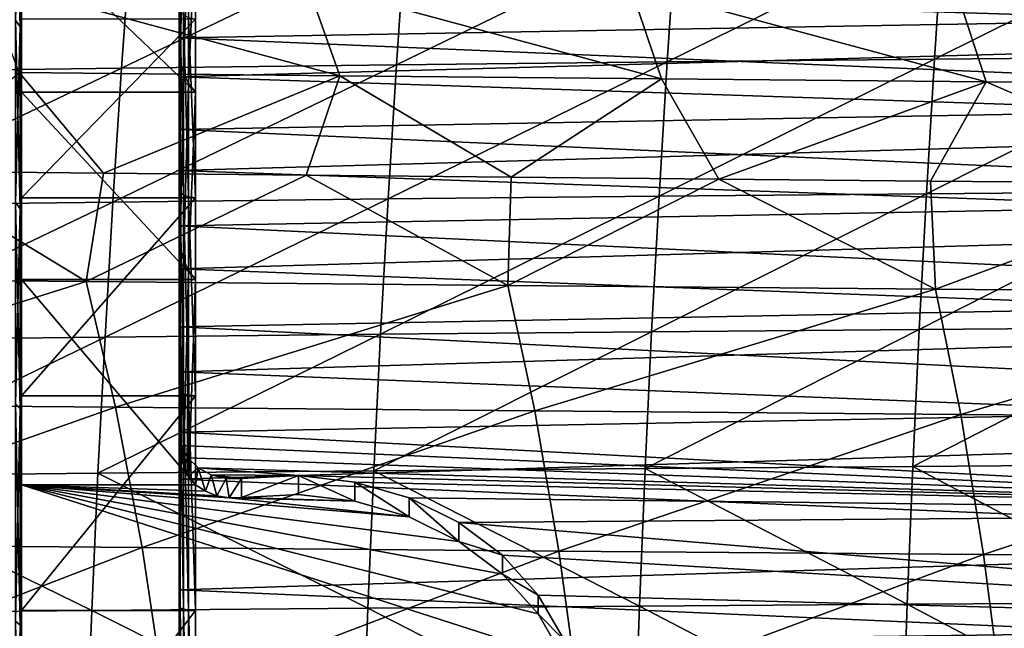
# Model space of a CAD drawing. Header units: metres. Extents: x -23 to 245, y -35 to 23.
# Tile 89 of 166: x 60.48 to 69.55, y 8.85 to 14.46. Entities that reach past the tile are written whole.
import ezdxf

# ---------------------------------------------------------------- set-up
doc = ezdxf.new("R2010")
doc.units = ezdxf.units.M
doc.layers.add('solid_509092_SW0002', color=7, linetype='CONTINUOUS')

msp = doc.modelspace()

# ---------------------------------------------------------------- linework, layer by layer
at = {"layer": 'solid_509092_SW0002'}
for points in [[(60.485405, 14.396497, 82.917603), (60.442818, 14.457412, 82.860138), (60.442818, 15.943148, 84.630768)], [(60.485405, 15.875972, 84.680779), (60.485405, 14.396497, 82.917603), (60.442818, 15.943148, 84.630768)], [(60.485405, 15.875972, 108.319221), (60.442818, 15.943148, 108.369232), (60.442818, 14.457412, 110.139862)], [(60.485405, 14.396497, 110.082397), (60.485405, 15.875972, 108.319221), (60.442818, 14.457412, 110.139862)], [(60.485405, 14.396497, 110.082397), (60.5, 15.79701, 108.270462), (60.485405, 15.875972, 108.319221)], [(60.485405, 15.875972, 84.680779), (60.5, 15.797005, 84.72953), (60.485405, 14.396497, 82.917603)], [(60.485405, 14.396497, 110.082397), (60.5, 14.32262, 110.025948), (60.5, 15.79701, 108.270462)], [(60.485405, 14.396497, 82.917603), (60.5, 15.797005, 84.72953), (60.5, 14.322613, 82.974045)], [(60.5, 14.466027, 109.772034), (60.5, 15.79701, 108.270462), (60.5, 14.32262, 110.025948)], [(60.5, 15.328169, 84.379639), (60.5, 14.322613, 82.974045), (60.5, 15.797005, 84.72953)], [(61.950001, 14.176616, 82.680214), (61.950001, 15.700078, 84.43248), (61.950001, 15.087116, 83.397247)], [(61.960251, 15.598524, 84.428268), (61.950001, 15.700078, 84.43248), (61.950001, 14.176616, 82.680214)], [(61.960251, 14.074327, 82.686859), (61.960251, 15.598524, 84.428268), (61.950001, 14.176616, 82.680214)], [(61.990417, 15.49519, 84.413887), (61.960251, 15.598524, 84.428268), (61.960251, 14.074327, 82.686859)], [(61.990417, 13.967681, 82.682281), (61.990417, 15.49519, 84.413887), (61.960251, 14.074327, 82.686859)], [(61.990417, 13.967681, 82.682281), (62.038425, 15.403256, 84.397728), (61.990417, 15.49519, 84.413887)], [(61.990417, 13.967681, 82.682281), (62.038425, 13.872308, 82.674797), (62.038425, 15.403256, 84.397728)], [(62.10091, 15.327905, 84.379272), (62.038425, 15.403256, 84.397728), (62.038425, 13.872308, 82.674797)], [(71.428032, 15.35229, 275.96582), (68.910591, 14.098528, 275.939819), (71.347771, 14.120147, 276.39856)], [(71.428032, 15.35229, 275.96582), (68.991257, 15.328571, 275.503326), (68.910591, 14.098528, 275.939819)], [(60.5, 15.328169, 84.379639), (60.5, 13.793514, 82.663551), (60.5, 14.322613, 82.974045)], [(62.10091, 13.793544, 82.663536), (60.5, 13.793514, 82.663551), (60.5, 15.328169, 84.379639)], [(62.10091, 13.793544, 82.663536), (60.5, 15.328169, 84.379639), (62.10091, 15.327905, 84.379272)], [(64.037956, 15.271388, 274.563232), (61.421432, 14.015132, 274.529572), (63.95385, 14.04612, 275.007233)], [(64.037956, 15.271388, 274.563232), (61.50914, 15.237645, 274.08197), (61.421432, 14.015132, 274.529572)], [(62.10091, 13.793544, 82.663536), (62.10091, 15.327905, 84.379272), (62.038425, 13.872308, 82.674797)], [(66.529671, 15.301643, 275.036346), (63.95385, 14.04612, 275.007233), (66.4478, 14.073878, 275.476624)], [(66.529671, 15.301643, 275.036346), (64.037956, 15.271388, 274.563232), (63.95385, 14.04612, 275.007233)], [(68.991257, 15.328571, 275.503326), (66.4478, 14.073878, 275.476624), (68.910591, 14.098528, 275.939819)], [(68.991257, 15.328571, 275.503326), (66.529671, 15.301643, 275.036346), (66.4478, 14.073878, 275.476624)], [(61.50914, 15.237645, 274.08197), (58.845753, 13.980807, 274.042053), (61.421432, 14.015132, 274.529572)], [(61.50914, 15.237645, 274.08197), (58.93858, 15.200266, 273.591064), (58.845753, 13.980807, 274.042053)], [(75.949997, 14.319508, 110.573112), (75.949997, 15.118555, 109.704674), (61.950001, 14.749773, 110.118248)], [(61.950001, 14.176616, 82.680214), (61.950001, 15.087116, 83.397247), (61.950001, 14.293234, 82.538162)], [(75.949997, 14.540873, 82.795425), (61.950001, 14.293234, 82.538162), (61.950001, 15.087116, 83.397247)], [(63.431644, 13.945178, 254.723434), (60.150894, 14.828723, 255.641266), (63.126572, 14.800598, 256.226532)], [(63.431644, 13.945178, 254.723434), (60.47855, 13.974526, 254.143982), (60.150894, 14.828723, 255.641266)], [(66.396622, 13.916295, 255.316574), (63.126572, 14.800598, 256.226532), (66.107918, 14.77269, 256.822968)], [(66.396622, 13.916295, 255.316574), (63.431644, 13.945178, 254.723434), (63.126572, 14.800598, 256.226532)], [(61.950001, 12.902699, 111.651268), (61.950001, 13.934665, 110.956848), (61.950001, 14.749773, 110.118248)], [(75.949997, 14.319508, 110.573112), (61.950001, 14.749773, 110.118248), (61.950001, 13.934665, 110.956848)], [(61.950001, 14.57277, 110.04084), (61.950001, 12.902699, 111.651268), (61.950001, 14.749773, 110.118248)], [(69.387703, 13.889141, 255.925644), (66.107918, 14.77269, 256.822968), (69.108086, 14.746276, 257.432739)], [(69.387703, 13.889141, 255.925644), (66.396622, 13.916295, 255.316574), (66.107918, 14.77269, 256.822968)], [(72.395767, 13.865063, 256.547852), (69.108086, 14.746276, 257.432739), (72.119942, 14.722721, 258.053619)], [(72.395767, 13.865063, 256.547852), (69.387703, 13.889141, 255.925644), (69.108086, 14.746276, 257.432739)], [(61.960251, 12.872582, 111.574661), (61.950001, 12.902699, 111.651268), (61.950001, 14.57277, 110.04084)], [(61.960251, 14.53615, 109.965866), (61.960251, 12.872582, 111.574661), (61.950001, 14.57277, 110.04084)], [(75.949997, 14.540873, 82.795425), (75.949997, 13.705292, 81.962074), (61.950001, 14.293234, 82.538162)], [(61.990417, 12.849141, 111.498985), (61.960251, 12.872582, 111.574661), (61.960251, 14.53615, 109.965866)], [(61.990417, 14.506279, 109.890991), (61.990417, 12.849141, 111.498985), (61.960251, 14.53615, 109.965866)], [(60.485405, 12.722333, 81.338112), (60.442818, 12.776164, 81.273964), (60.442818, 14.457412, 82.860138)], [(60.485405, 14.396497, 82.917603), (60.485405, 12.722333, 81.338112), (60.442818, 14.457412, 82.860138)], [(60.485405, 14.396497, 110.082397), (60.442818, 14.457412, 110.139862), (60.442818, 12.776164, 111.726036)], [(62.10091, 14.466196, 109.771866), (60.5, 14.466027, 109.772034), (60.5, 12.819023, 111.379662)], [(62.10091, 14.466196, 109.771866), (60.5, 12.819023, 111.379662), (62.10091, 12.818836, 111.379829)], [(60.5, 12.819023, 111.379662), (60.5, 14.466027, 109.772034), (60.5, 14.32262, 110.025948)], [(61.990417, 14.506279, 109.890991), (62.038425, 14.482211, 109.825005), (62.038425, 12.830621, 111.432655)], [(61.990417, 14.506279, 109.890991), (62.038425, 12.830621, 111.432655), (61.990417, 12.849141, 111.498985)], [(62.10091, 12.818836, 111.379829), (62.038425, 12.830621, 111.432655), (62.038425, 14.482211, 109.825005)], [(62.10091, 14.466196, 109.771866), (62.10091, 12.818836, 111.379829), (62.038425, 14.482211, 109.825005)], [(60.485405, 12.722333, 111.661888), (60.485405, 14.396497, 110.082397), (60.442818, 12.776164, 111.726036)], [(60.485405, 12.722333, 111.661888), (60.5, 14.32262, 110.025948), (60.485405, 14.396497, 110.082397)], [(60.485405, 14.396497, 82.917603), (60.5, 14.322613, 82.974045), (60.485405, 12.722333, 81.338112)], [(60.485405, 12.722333, 111.661888), (60.5, 12.654086, 111.598442), (60.5, 14.32262, 110.025948)], [(60.485405, 12.722333, 81.338112), (60.5, 14.322613, 82.974045), (60.5, 12.654078, 81.40155)], [(60.5, 12.819023, 111.379662), (60.5, 14.32262, 110.025948), (60.5, 12.654086, 111.598442)], [(60.5, 13.793514, 82.663551), (60.5, 12.654078, 81.40155), (60.5, 14.322613, 82.974045)], [(75.949997, 13.470752, 111.393036), (75.949997, 14.319508, 110.573112), (61.950001, 13.934665, 110.956848)], [(61.950001, 14.176616, 82.680214), (61.950001, 14.293234, 82.538162), (61.950001, 13.450598, 81.726707)], [(75.949997, 13.705292, 81.962074), (61.950001, 13.450598, 81.726707), (61.950001, 14.293234, 82.538162)], [(61.950001, 12.46134, 81.119408), (61.950001, 14.176616, 82.680214), (61.950001, 13.450598, 81.726707)], [(61.960251, 14.074327, 82.686859), (61.950001, 14.176616, 82.680214), (61.950001, 12.46134, 81.119408)], [(61.960251, 12.357257, 81.135292), (61.960251, 14.074327, 82.686859), (61.950001, 12.46134, 81.119408)], [(61.990417, 13.967681, 82.682281), (61.960251, 14.074327, 82.686859), (61.960251, 12.357257, 81.135292)], [(66.4478, 14.073878, 275.476624), (63.876686, 12.809755, 275.414429), (66.372673, 12.83529, 275.880768)], [(66.4478, 14.073878, 275.476624), (63.95385, 14.04612, 275.007233), (63.876686, 12.809755, 275.414429)], [(68.910591, 14.098528, 275.939819), (66.372673, 12.83529, 275.880768), (68.836609, 12.857902, 276.340881)], [(68.910591, 14.098528, 275.939819), (66.4478, 14.073878, 275.476624), (66.372673, 12.83529, 275.880768)], [(71.347771, 14.120147, 276.39856), (68.836609, 12.857902, 276.340881), (71.274231, 12.877632, 276.796448)], [(71.347771, 14.120147, 276.39856), (68.910591, 14.098528, 275.939819), (68.836609, 12.857902, 276.340881)], [(61.421432, 14.015132, 274.529572), (58.760853, 12.749607, 274.454773), (61.341061, 12.781218, 274.939636)], [(61.421432, 14.015132, 274.529572), (58.845753, 13.980807, 274.042053), (58.760853, 12.749607, 274.454773)], [(60.47855, 13.974526, 254.143982), (61.255676, 13.046635, 252.777863), (59.419502, 13.064448, 252.423157)], [(63.431644, 13.945178, 254.723434), (61.255676, 13.046635, 252.777863), (60.47855, 13.974526, 254.143982)], [(63.95385, 14.04612, 275.007233), (61.341061, 12.781218, 274.939636), (63.876686, 12.809755, 275.414429)], [(63.95385, 14.04612, 275.007233), (61.421432, 14.015132, 274.529572), (61.341061, 12.781218, 274.939636)], [(63.431644, 13.945178, 254.723434), (63.120659, 13.028351, 253.142258), (61.255676, 13.046635, 252.777863)], [(61.950001, 12.902699, 111.651268), (61.950001, 13.07225, 111.746361), (61.950001, 13.934665, 110.956848)], [(75.949997, 13.470752, 111.393036), (61.950001, 13.934665, 110.956848), (61.950001, 13.07225, 111.746361)], [(61.990417, 12.248205, 81.141129), (61.990417, 13.967681, 82.682281), (61.960251, 12.357257, 81.135292)], [(61.990417, 12.248205, 81.141129), (62.038425, 13.872308, 82.674797), (61.990417, 13.967681, 82.682281)], [(63.431644, 13.945178, 254.723434), (65.008781, 13.009942, 253.516479), (63.120659, 13.028351, 253.142258)], [(66.396622, 13.916295, 255.316574), (65.008781, 13.009942, 253.516479), (63.431644, 13.945178, 254.723434)], [(66.396622, 13.916295, 255.316574), (66.922928, 12.991772, 253.901123), (65.008781, 13.009942, 253.516479)], [(69.387703, 13.889141, 255.925644), (66.922928, 12.991772, 253.901123), (66.396622, 13.916295, 255.316574)], [(69.387703, 13.889141, 255.925644), (68.875153, 12.974099, 254.298508), (66.922928, 12.991772, 253.901123)], [(69.387703, 13.889141, 255.925644), (71.551643, 12.951841, 254.850983), (68.875153, 12.974099, 254.298508)], [(72.395767, 13.865063, 256.547852), (71.551643, 12.951841, 254.850983), (69.387703, 13.889141, 255.925644)], [(62.10091, 12.068528, 81.139305), (60.5, 13.793514, 82.663551), (62.10091, 13.793544, 82.663536)], [(60.5, 13.793514, 82.663551), (60.5, 12.068294, 81.139145), (60.5, 12.654078, 81.40155)], [(62.10091, 12.068528, 81.139305), (60.5, 12.068294, 81.139145), (60.5, 13.793514, 82.663551)], [(61.990417, 12.248205, 81.141129), (62.038425, 12.150192, 81.142937), (62.038425, 13.872308, 82.674797)], [(62.10091, 13.793544, 82.663536), (62.038425, 13.872308, 82.674797), (62.038425, 12.150192, 81.142937)], [(62.10091, 12.068528, 81.139305), (62.10091, 13.793544, 82.663536), (62.038425, 12.150192, 81.142937)], [(75.949997, 13.705292, 81.962074), (75.949997, 12.82213, 81.179329), (61.950001, 13.450598, 81.726707)], [(75.949997, 12.575228, 112.161606), (75.949997, 13.470752, 111.393036), (61.950001, 13.07225, 111.746361)], [(61.950001, 12.46134, 81.119408), (61.950001, 13.450598, 81.726707), (61.950001, 12.561994, 80.965797)], [(75.949997, 12.82213, 81.179329), (61.950001, 12.561994, 80.965797), (61.950001, 13.450598, 81.726707)], [(61.093128, 12.048509, 251.339279), (57.213287, 12.083559, 250.594879), (59.419502, 13.064448, 252.423157)], [(61.093128, 12.048509, 251.339279), (59.419502, 13.064448, 252.423157), (61.255676, 13.046635, 252.777863)], [(61.950001, 11.055943, 113.056206), (61.950001, 12.164442, 112.484894), (61.950001, 13.07225, 111.746361)], [(75.949997, 12.575228, 112.161606), (61.950001, 13.07225, 111.746361), (61.950001, 12.164442, 112.484894)], [(61.950001, 12.902699, 111.651268), (61.950001, 11.055943, 113.056206), (61.950001, 13.07225, 111.746361)], [(61.093128, 12.048509, 251.339279), (61.255676, 13.046635, 252.777863), (63.120659, 13.028351, 253.142258)], [(64.979042, 12.01233, 252.099487), (61.093128, 12.048509, 251.339279), (63.120659, 13.028351, 253.142258)], [(64.979042, 12.01233, 252.099487), (63.120659, 13.028351, 253.142258), (65.008781, 13.009942, 253.516479)], [(64.979042, 12.01233, 252.099487), (65.008781, 13.009942, 253.516479), (66.922928, 12.991772, 253.901123)], [(68.918938, 11.977119, 252.89534), (64.979042, 12.01233, 252.099487), (66.922928, 12.991772, 253.901123)], [(68.918938, 11.977119, 252.89534), (66.922928, 12.991772, 253.901123), (68.875153, 12.974099, 254.298508)], [(68.918938, 11.977119, 252.89534), (68.875153, 12.974099, 254.298508), (71.551643, 12.951841, 254.850983)], [(61.960251, 11.032577, 112.978249), (61.950001, 11.055943, 113.056206), (61.950001, 12.902699, 111.651268)], [(61.960251, 12.872582, 111.574661), (61.960251, 11.032577, 112.978249), (61.950001, 12.902699, 111.651268)], [(72.915123, 11.945636, 253.724884), (68.918938, 11.977119, 252.89534), (71.551643, 12.951841, 254.850983)], [(60.5, 10.994647, 112.783401), (60.5, 12.819023, 111.379662), (60.5, 12.654086, 111.598442)], [(62.10091, 12.818836, 111.379829), (60.5, 12.819023, 111.379662), (60.5, 10.994647, 112.783401)], [(62.10091, 12.818836, 111.379829), (60.5, 10.994647, 112.783401), (62.10091, 10.994605, 112.783463)], [(63.876686, 12.809755, 275.414429), (61.268188, 11.536493, 275.311737), (63.806759, 11.562699, 275.78421)], [(63.876686, 12.809755, 275.414429), (61.341061, 12.781218, 274.939636), (61.268188, 11.536493, 275.311737)], [(75.949997, 12.82213, 81.179329), (75.949997, 11.894447, 80.449898), (61.950001, 12.561994, 80.965797)], [(61.990417, 11.015378, 112.902214), (61.960251, 11.032577, 112.978249), (61.960251, 12.872582, 111.574661)], [(61.990417, 12.849141, 111.498985), (61.990417, 11.015378, 112.902214), (61.960251, 12.872582, 111.574661)], [(61.990417, 12.849141, 111.498985), (62.038425, 12.830621, 111.432655), (62.038425, 11.002187, 112.835907)], [(61.990417, 12.849141, 111.498985), (62.038425, 11.002187, 112.835907), (61.990417, 11.015378, 112.902214)], [(62.10091, 10.994605, 112.783463), (62.038425, 11.002187, 112.835907), (62.038425, 12.830621, 111.432655)], [(62.10091, 12.818836, 111.379829), (62.10091, 10.994605, 112.783463), (62.038425, 12.830621, 111.432655)], [(66.372673, 12.83529, 275.880768), (63.806759, 11.562699, 275.78421), (66.304665, 11.586117, 276.248108)], [(66.372673, 12.83529, 275.880768), (63.876686, 12.809755, 275.414429), (63.806759, 11.562699, 275.78421)], [(68.836609, 12.857902, 276.340881), (66.304665, 11.586117, 276.248108), (68.769737, 11.606792, 276.705627)], [(68.836609, 12.857902, 276.340881), (66.372673, 12.83529, 275.880768), (66.304665, 11.586117, 276.248108)], [(71.274231, 12.877632, 276.796448), (68.769737, 11.606792, 276.705627), (71.207878, 11.624738, 277.1586)], [(71.274231, 12.877632, 276.796448), (68.836609, 12.857902, 276.340881), (68.769737, 11.606792, 276.705627)], [(61.341061, 12.781218, 274.939636), (58.68391, 11.507463, 274.828949), (61.268188, 11.536493, 275.311737)], [(61.341061, 12.781218, 274.939636), (58.760853, 12.749607, 274.454773), (58.68391, 11.507463, 274.828949)], [(60.485405, 10.876122, 79.963661), (60.442818, 10.922141, 79.893692), (60.442818, 12.776164, 81.273964)], [(60.485405, 12.722333, 81.338112), (60.485405, 10.876122, 79.963661), (60.442818, 12.776164, 81.273964)], [(60.485405, 12.722333, 111.661888), (60.442818, 12.776164, 111.726036), (60.442818, 10.922141, 113.106308)], [(60.485405, 10.876122, 113.036339), (60.485405, 12.722333, 111.661888), (60.442818, 10.922141, 113.106308)], [(60.485405, 10.876122, 113.036339), (60.5, 12.654086, 111.598442), (60.485405, 12.722333, 111.661888)], [(60.485405, 12.722333, 81.338112), (60.5, 12.654078, 81.40155), (60.485405, 10.876122, 79.963661)], [(60.485405, 10.876122, 113.036339), (60.5, 10.814094, 112.966476), (60.5, 12.654086, 111.598442)], [(60.485405, 10.876122, 79.963661), (60.5, 12.654078, 81.40155), (60.5, 10.814086, 80.033516)], [(60.5, 10.994647, 112.783401), (60.5, 12.654086, 111.598442), (60.5, 10.814094, 112.966476)], [(60.5, 12.068294, 81.139145), (60.5, 10.814086, 80.033516), (60.5, 12.654078, 81.40155)], [(75.949997, 11.636037, 112.87616), (75.949997, 12.575228, 112.161606), (61.950001, 12.164442, 112.484894)], [(61.950001, 12.46134, 81.119408), (61.950001, 12.561994, 80.965797), (61.950001, 11.63159, 80.258774)], [(75.949997, 11.894447, 80.449898), (61.950001, 11.63159, 80.258774), (61.950001, 12.561994, 80.965797)], [(61.950001, 10.587422, 79.776314), (61.950001, 12.46134, 81.119408), (61.950001, 11.63159, 80.258774)], [(61.960251, 12.357257, 81.135292), (61.950001, 12.46134, 81.119408), (61.950001, 10.587422, 79.776314)], [(61.960388, 10.469494, 79.794632), (61.960251, 12.357257, 81.135292), (61.950001, 10.587422, 79.776314)], [(61.990417, 12.248205, 81.141129), (61.960251, 12.357257, 81.135292), (61.960388, 10.469494, 79.794632)], [(61.990417, 12.248205, 81.141129), (61.960388, 10.469494, 79.794632), (61.970337, 10.423417, 79.801453)], [(61.990761, 10.357967, 79.810822), (61.990417, 12.248205, 81.141129), (61.970337, 10.423417, 79.801453)], [(61.990761, 10.357967, 79.810822), (62.038425, 12.150192, 81.142937), (61.990417, 12.248205, 81.141129)], [(61.950001, 11.055943, 113.056206), (61.950001, 11.215647, 113.168793), (61.950001, 12.164442, 112.484894)], [(75.949997, 11.636037, 112.87616), (61.950001, 12.164442, 112.484894), (61.950001, 11.215647, 113.168793)], [(57.515942, 10.922591, 249.360138), (57.213287, 12.083559, 250.594879), (61.093128, 12.048509, 251.339279)], [(62.10091, 12.068528, 81.139305), (62.10091, 10.176721, 79.827736), (60.5, 12.068294, 81.139145)], [(60.5, 12.068294, 81.139145), (60.5, 10.176721, 79.827736), (60.5, 10.814086, 80.033516)], [(62.10091, 10.176721, 79.827736), (60.5, 10.176721, 79.827736), (60.5, 12.068294, 81.139145)], [(62.025047, 10.282629, 79.820061), (62.038425, 12.150192, 81.142937), (61.990761, 10.357967, 79.810822)], [(62.025047, 10.282629, 79.820061), (62.038929, 10.258572, 79.822556), (62.038425, 12.150192, 81.142937)], [(62.10091, 12.068528, 81.139305), (62.038425, 12.150192, 81.142937), (62.038929, 10.258572, 79.822556)], [(62.10091, 12.068528, 81.139305), (62.038929, 10.258572, 79.822556), (62.10091, 10.176721, 79.827736)], [(61.365902, 10.889751, 250.094925), (57.515942, 10.922591, 249.360138), (61.093128, 12.048509, 251.339279)], [(61.365902, 10.889751, 250.094925), (61.093128, 12.048509, 251.339279), (64.979042, 12.01233, 252.099487)], [(65.227783, 10.855981, 250.84877), (61.365902, 10.889751, 250.094925), (64.979042, 12.01233, 252.099487)], [(65.227783, 10.855981, 250.84877), (64.979042, 12.01233, 252.099487), (68.918938, 11.977119, 252.89534)], [(69.153587, 10.823264, 251.642349), (65.227783, 10.855981, 250.84877), (68.918938, 11.977119, 252.89534)], [(69.153587, 10.823264, 251.642349), (68.918938, 11.977119, 252.89534), (72.915123, 11.945636, 253.724884)], [(75.949997, 11.894447, 80.449898), (75.949997, 10.925457, 79.776314), (61.950001, 11.63159, 80.258774)], [(73.144577, 10.794173, 252.473282), (69.153587, 10.823264, 251.642349), (72.915123, 11.945636, 253.724884)], [(75.949997, 10.656433, 113.534225), (75.949997, 11.636037, 112.87616), (61.950001, 11.215647, 113.168793)], [(61.950001, 10.587422, 79.776314), (61.950001, 11.63159, 80.258774), (61.950001, 10.659742, 79.605934)], [(75.949997, 10.925457, 79.776314), (61.950001, 10.659742, 79.605934), (61.950001, 11.63159, 80.258774)], [(71.207878, 11.624738, 277.1586), (68.710381, 10.34547, 277.033295), (71.149147, 10.361644, 277.484039)], [(71.207878, 11.624738, 277.1586), (68.769737, 11.606792, 276.705627), (68.710381, 10.34547, 277.033295)], [(61.268188, 11.536493, 275.311737), (58.614948, 10.255202, 275.164337), (61.202969, 10.281616, 275.645416)], [(61.268188, 11.536493, 275.311737), (58.68391, 11.507463, 274.828949), (58.614948, 10.255202, 275.164337)], [(63.806759, 11.562699, 275.78421), (61.202969, 10.281616, 275.645416), (63.744312, 10.305458, 276.116028)], [(63.806759, 11.562699, 275.78421), (61.268188, 11.536493, 275.311737), (61.202969, 10.281616, 275.645416)], [(66.304665, 11.586117, 276.248108), (63.744312, 10.305458, 276.116028), (66.24411, 10.326736, 276.577911)], [(66.304665, 11.586117, 276.248108), (63.806759, 11.562699, 275.78421), (63.744312, 10.305458, 276.116028)], [(68.769737, 11.606792, 276.705627), (66.24411, 10.326736, 276.577911), (68.710381, 10.34547, 277.033295)], [(68.769737, 11.606792, 276.705627), (66.304665, 11.586117, 276.248108), (66.24411, 10.326736, 276.577911)], [(61.950001, 9.057672, 114.236412), (61.950001, 10.228419, 113.796387), (61.950001, 11.215647, 113.168793)], [(75.949997, 10.656433, 113.534225), (61.950001, 11.215647, 113.168793), (61.950001, 10.228419, 113.796387)], [(61.950001, 11.055943, 113.056206), (61.950001, 9.057672, 114.236412), (61.950001, 11.215647, 113.168793)], [(60.5, 9.018027, 113.963829), (60.5, 10.994647, 112.783401), (60.5, 10.814094, 112.966476)], [(62.10091, 10.994605, 112.783463), (60.5, 10.994647, 112.783401), (60.5, 9.018027, 113.963829)], [(62.10091, 10.994605, 112.783463), (60.5, 9.018027, 113.963829), (62.10091, 9.018207, 113.963768)], [(61.960251, 9.041294, 114.157433), (61.950001, 9.057672, 114.236412), (61.950001, 11.055943, 113.056206)], [(61.960251, 11.032577, 112.978249), (61.960251, 9.041294, 114.157433), (61.950001, 11.055943, 113.056206)], [(61.990417, 9.030139, 114.081436), (61.960251, 9.041294, 114.157433), (61.960251, 11.032577, 112.978249)], [(61.990417, 11.015378, 112.902214), (61.990417, 9.030139, 114.081436), (61.960251, 11.032577, 112.978249)], [(61.990417, 11.015378, 112.902214), (62.038425, 11.002187, 112.835907), (62.038425, 9.022053, 114.015457)], [(61.990417, 11.015378, 112.902214), (62.038425, 9.022053, 114.015457), (61.990417, 9.030139, 114.081436)], [(62.10091, 9.018207, 113.963768), (62.038425, 9.022053, 114.015457), (62.038425, 11.002187, 112.835907)], [(62.10091, 10.994605, 112.783463), (62.10091, 9.018207, 113.963768), (62.038425, 11.002187, 112.835907)], [(57.78709, 9.627049, 248.25621), (57.515942, 10.922591, 249.360138), (61.365902, 10.889751, 250.094925)], [(61.609699, 9.596304, 248.983231), (57.78709, 9.627049, 248.25621), (61.365902, 10.889751, 250.094925)], [(60.485405, 8.882829, 78.812836), (60.442818, 8.920415, 78.737991), (60.442818, 10.922141, 79.893692)], [(60.485405, 10.876122, 79.963661), (60.485405, 8.882829, 78.812836), (60.442818, 10.922141, 79.893692)], [(60.485405, 10.876122, 113.036339), (60.442818, 10.922141, 113.106308), (60.442818, 8.920415, 114.262009)], [(61.609699, 9.596304, 248.983231), (61.365902, 10.889751, 250.094925), (65.227783, 10.855981, 250.84877)], [(75.949997, 10.925457, 79.776314), (75.949997, 9.918516, 79.160896), (61.950001, 10.659742, 79.605934)], [(60.485405, 8.882829, 114.187164), (60.485405, 10.876122, 113.036339), (60.442818, 8.920415, 114.262009)], [(60.485405, 8.882829, 114.187164), (60.5, 10.814094, 112.966476), (60.485405, 10.876122, 113.036339)], [(60.485405, 10.876122, 79.963661), (60.5, 10.814086, 80.033516), (60.485405, 8.882829, 78.812836)], [(60.485405, 8.882829, 114.187164), (60.5, 8.829053, 114.110725), (60.5, 10.814094, 112.966476)], [(60.485405, 8.882829, 78.812836), (60.5, 10.814086, 80.033516), (60.5, 8.829044, 78.889267)], [(60.5, 9.018027, 113.963829), (60.5, 10.814094, 112.966476), (60.5, 8.829053, 114.110725)], [(60.5, 10.176721, 79.827736), (60.5, 8.829044, 78.889267), (60.5, 10.814086, 80.033516)], [(65.44957, 9.564874, 249.732132), (61.609699, 9.596304, 248.983231), (65.227783, 10.855981, 250.84877)], [(65.44957, 9.564874, 249.732132), (65.227783, 10.855981, 250.84877), (69.153587, 10.823264, 251.642349)], [(69.362457, 9.534595, 250.524353), (65.44957, 9.564874, 249.732132), (69.153587, 10.823264, 251.642349)], [(69.362457, 9.534595, 250.524353), (69.153587, 10.823264, 251.642349), (73.144577, 10.794173, 252.473282)], [(73.348671, 9.507819, 251.357056), (69.362457, 9.534595, 250.524353), (73.144577, 10.794173, 252.473282)], [(61.970795, 10.537263, 79.529373), (61.950001, 10.587422, 79.776314), (61.950001, 10.659742, 79.605934)], [(61.970795, 10.537263, 79.529373), (61.950001, 10.659742, 79.605934), (75.949997, 9.918516, 79.160896)], [(75.949997, 9.639812, 114.133507), (75.949997, 10.656433, 113.534225), (61.950001, 10.228419, 113.796387)], [(61.960388, 10.469494, 79.794632), (61.950001, 10.587422, 79.776314), (61.970795, 10.537263, 79.529373)], [(61.970337, 10.423417, 79.801453), (61.960388, 10.469494, 79.794632), (61.970795, 10.537263, 79.529373)], [(61.990761, 10.357967, 79.810822), (61.970337, 10.423417, 79.801453), (61.970795, 10.537263, 79.529373)], [(62.031307, 10.424786, 79.460136), (61.970795, 10.537263, 79.529373), (75.949997, 9.918516, 79.160896)], [(61.990761, 10.357967, 79.810822), (61.970795, 10.537263, 79.529373), (62.031307, 10.424786, 79.460136)], [(62.025047, 10.282629, 79.820061), (61.990761, 10.357967, 79.810822), (62.031307, 10.424786, 79.460136)], [(62.025047, 10.282629, 79.820061), (62.031307, 10.424786, 79.460136), (62.038929, 10.258572, 79.822556)], [(62.125961, 10.331903, 79.403725), (62.031307, 10.424786, 79.460136), (75.949997, 9.918516, 79.160896)], [(62.038929, 10.258572, 79.822556), (62.031307, 10.424786, 79.460136), (62.125961, 10.331903, 79.403725)], [(68.710381, 10.34547, 277.033295), (66.24411, 10.326736, 276.577911), (68.658943, 9.07421, 277.322998)], [(68.710381, 10.34547, 277.033295), (68.658943, 9.07421, 277.322998), (71.098488, 9.088542, 277.771881)], [(71.149147, 10.361644, 277.484039), (68.710381, 10.34547, 277.033295), (71.098488, 9.088542, 277.771881)], [(58.614948, 10.255202, 275.164337), (58.554012, 8.993653, 275.460663), (61.14558, 9.017251, 275.940308)], [(61.202969, 10.281616, 275.645416), (58.614948, 10.255202, 275.164337), (61.14558, 9.017251, 275.940308)], [(61.202969, 10.281616, 275.645416), (61.14558, 9.017251, 275.940308), (63.689632, 9.038548, 276.409302)], [(63.744312, 10.305458, 276.116028), (61.202969, 10.281616, 275.645416), (63.689632, 9.038548, 276.409302)], [(62.038929, 10.258572, 79.822556), (62.125961, 10.331903, 79.403725), (62.10091, 10.176721, 79.827736)], [(62.192753, 10.11558, 79.790611), (62.10091, 10.176721, 79.827736), (62.125961, 10.331903, 79.403725)], [(62.125961, 10.331903, 79.403725), (75.949997, 9.918516, 79.160896), (63.050697, 10.26061, 79.360886)], [(62.246887, 10.266062, 79.364159), (62.125961, 10.331903, 79.403725), (63.050697, 10.26061, 79.360886)], [(62.192753, 10.11558, 79.790611), (62.125961, 10.331903, 79.403725), (62.246887, 10.266062, 79.364159)], [(62.2981, 10.074388, 79.765778), (62.192753, 10.11558, 79.790611), (62.246887, 10.266062, 79.364159)], [(62.246887, 10.266062, 79.364159), (63.050697, 10.26061, 79.360886), (62.526924, 10.233829, 79.34491)], [(62.384251, 10.232434, 79.344078), (62.246887, 10.266062, 79.364159), (62.526924, 10.233829, 79.34491)], [(62.2981, 10.074388, 79.765778), (62.246887, 10.266062, 79.364159), (62.384251, 10.232434, 79.344078)], [(62.526924, 10.059083, 79.756584), (62.526924, 10.233829, 79.34491), (63.050697, 10.26061, 79.360886)], [(63.050629, 10.085828, 79.772652), (62.526924, 10.059083, 79.756584), (63.050697, 10.26061, 79.360886)], [(63.57077, 10.025966, 79.736732), (63.050629, 10.085828, 79.772652), (63.050697, 10.26061, 79.360886)], [(75.949997, 9.918516, 79.160896), (63.571011, 10.200617, 79.325134), (63.050697, 10.26061, 79.360886)], [(63.57077, 10.025966, 79.736732), (63.050697, 10.26061, 79.360886), (63.571011, 10.200617, 79.325134)], [(63.744312, 10.305458, 276.116028), (63.689632, 9.038548, 276.409302), (66.191368, 9.057535, 276.869446)], [(66.24411, 10.326736, 276.577911), (63.744312, 10.305458, 276.116028), (66.191368, 9.057535, 276.869446)], [(66.24411, 10.326736, 276.577911), (66.191368, 9.057535, 276.869446), (68.658943, 9.07421, 277.322998)], [(60.5, 10.176721, 79.827736), (60.5, 8.501041, 78.914948), (60.5, 8.829044, 78.889267)], [(65.501236, 8.566143, 78.946526), (60.5, 8.501041, 78.914948), (60.5, 10.176721, 79.827736)], [(64.528358, 9.65398, 79.520081), (60.5, 10.176721, 79.827736), (64.069565, 9.880758, 79.650818)], [(62.411442, 10.055218, 79.754265), (64.069565, 9.880758, 79.650818), (60.5, 10.176721, 79.827736)], [(64.930092, 9.352005, 79.352058), (60.5, 10.176721, 79.827736), (64.528358, 9.65398, 79.520081)], [(65.258369, 8.985294, 79.157196), (60.5, 10.176721, 79.827736), (64.930092, 9.352005, 79.352058)], [(65.501236, 8.566143, 78.946526), (60.5, 10.176721, 79.827736), (65.258369, 8.985294, 79.157196)], [(62.192753, 10.11558, 79.790611), (60.5, 10.176721, 79.827736), (62.10091, 10.176721, 79.827736)], [(62.2981, 10.074388, 79.765778), (60.5, 10.176721, 79.827736), (62.192753, 10.11558, 79.790611)], [(62.411442, 10.055218, 79.754265), (60.5, 10.176721, 79.827736), (62.2981, 10.074388, 79.765778)], [(61.950001, 9.057672, 114.236412), (61.950001, 9.206291, 114.365265), (61.950001, 10.228419, 113.796387)], [(75.949997, 9.639812, 114.133507), (61.950001, 10.228419, 113.796387), (61.950001, 9.206291, 114.365265)], [(62.411442, 10.055218, 79.754265), (62.2981, 10.074388, 79.765778), (62.384251, 10.232434, 79.344078)], [(62.411442, 10.055218, 79.754265), (62.384251, 10.232434, 79.344078), (62.526924, 10.233829, 79.34491)], [(62.411442, 10.055218, 79.754265), (62.526924, 10.233829, 79.34491), (62.526924, 10.059083, 79.756584)], [(64.069565, 9.880758, 79.650818), (63.57077, 10.025966, 79.736732), (63.571011, 10.200617, 79.325134)], [(75.949997, 9.918516, 79.160896), (64.069664, 10.055222, 79.239693), (63.571011, 10.200617, 79.325134)], [(64.069565, 9.880758, 79.650818), (63.571011, 10.200617, 79.325134), (64.069664, 10.055222, 79.239693)], [(63.57077, 10.025966, 79.736732), (62.526924, 10.059083, 79.756584), (63.050629, 10.085828, 79.772652)], [(62.411442, 10.055218, 79.754265), (62.526924, 10.059083, 79.756584), (63.57077, 10.025966, 79.736732)], [(62.411442, 10.055218, 79.754265), (63.57077, 10.025966, 79.736732), (64.069565, 9.880758, 79.650818)], [(64.528358, 9.65398, 79.520081), (64.069565, 9.880758, 79.650818), (64.069664, 10.055222, 79.239693)], [(75.949997, 9.918516, 79.160896), (64.528542, 9.828093, 79.109573), (64.069664, 10.055222, 79.239693)], [(64.528358, 9.65398, 79.520081), (64.069664, 10.055222, 79.239693), (64.528542, 9.828093, 79.109573)], [(75.949997, 9.918516, 79.160896), (75.949997, 8.877112, 78.605789), (64.528542, 9.828093, 79.109573)], [(64.528358, 9.65398, 79.520081), (64.528542, 9.828093, 79.109573), (64.930069, 9.525932, 78.942383)], [(75.949997, 8.877112, 78.605789), (64.930069, 9.525932, 78.942383), (64.528542, 9.828093, 79.109573)], [(58.023079, 8.212524, 247.296951), (57.78709, 9.627049, 248.25621), (61.609699, 9.596304, 248.983231)], [(75.949997, 8.589692, 114.671951), (75.949997, 9.639812, 114.133507), (61.950001, 9.206291, 114.365265)], [(64.930092, 9.352005, 79.352058), (64.528358, 9.65398, 79.520081), (64.930069, 9.525932, 78.942383)], [(61.821503, 8.184228, 248.017883), (58.023079, 8.212524, 247.296951), (61.609699, 9.596304, 248.983231)], [(61.821503, 8.184228, 248.017883), (61.609699, 9.596304, 248.983231), (65.44957, 9.564874, 249.732132)], [(65.641907, 8.155415, 248.763092), (61.821503, 8.184228, 248.017883), (65.44957, 9.564874, 249.732132)], [(75.949997, 8.877112, 78.605789), (65.258415, 9.158817, 78.748215), (64.930069, 9.525932, 78.942383)], [(64.930092, 9.352005, 79.352058), (64.930069, 9.525932, 78.942383), (65.258415, 9.158817, 78.748215)], [(65.641907, 8.155415, 248.763092), (65.44957, 9.564874, 249.732132), (69.362457, 9.534595, 250.524353)], [(69.543404, 8.127721, 249.554688), (65.641907, 8.155415, 248.763092), (69.362457, 9.534595, 250.524353)], [(69.543404, 8.127721, 249.554688), (69.362457, 9.534595, 250.524353), (73.348671, 9.507819, 251.357056)], [(73.525436, 8.103212, 250.38942), (69.543404, 8.127721, 249.554688), (73.348671, 9.507819, 251.357056)], [(65.258369, 8.985294, 79.157196), (64.930092, 9.352005, 79.352058), (65.258415, 9.158817, 78.748215)], [(61.950001, 6.935589, 115.175499), (61.950001, 8.153116, 114.873383), (61.950001, 9.206291, 114.365265)], [(75.949997, 8.589692, 114.671951), (61.950001, 9.206291, 114.365265), (61.950001, 8.153116, 114.873383)], [(61.950001, 9.057672, 114.236412), (61.950001, 6.935589, 115.175499), (61.950001, 9.206291, 114.365265)], [(65.258369, 8.985294, 79.157196), (65.258415, 9.158817, 78.748215), (65.501152, 8.739667, 78.538284)], [(75.949997, 8.877112, 78.605789), (65.501152, 8.739667, 78.538284), (65.258415, 9.158817, 78.748215)], [(68.658943, 9.07421, 277.322998), (66.191368, 9.057535, 276.869446), (68.615936, 7.793479, 277.574158)], [(68.658943, 9.07421, 277.322998), (68.615936, 7.793479, 277.574158), (71.056419, 7.805833, 278.021362)], [(71.098488, 9.088542, 277.771881), (68.658943, 9.07421, 277.322998), (71.056419, 7.805833, 278.021362)], [(58.554012, 8.993653, 275.460663), (58.501362, 7.72368, 275.717773), (61.096367, 7.744141, 276.196045)], [(61.14558, 9.017251, 275.940308), (58.554012, 8.993653, 275.460663), (61.096367, 7.744141, 276.196045)], [(62.10091, 9.018207, 113.963768), (60.5, 9.018027, 113.963829), (60.5, 6.916849, 114.904381)], [(62.10091, 9.018207, 113.963768), (60.5, 6.916849, 114.904381), (62.10091, 6.916862, 114.904388)], [(60.5, 6.916849, 114.904381), (60.5, 9.018027, 113.963829), (60.5, 8.829053, 114.110725)], [(61.14558, 9.017251, 275.940308), (61.096367, 7.744141, 276.196045), (63.643135, 7.762607, 276.663605)], [(63.689632, 9.038548, 276.409302), (61.14558, 9.017251, 275.940308), (63.643135, 7.762607, 276.663605)], [(61.960251, 6.925968, 115.096085), (61.950001, 6.935589, 115.175499), (61.950001, 9.057672, 114.236412)], [(61.960251, 9.041294, 114.157433), (61.960251, 6.925968, 115.096085), (61.950001, 9.057672, 114.236412)], [(61.990417, 6.920651, 115.020485), (61.960251, 6.925968, 115.096085), (61.960251, 9.041294, 114.157433)], [(61.990417, 9.030139, 114.081436), (61.990417, 6.920651, 115.020485), (61.960251, 9.041294, 114.157433)], [(61.990417, 9.030139, 114.081436), (62.038425, 9.022053, 114.015457), (62.038425, 6.917449, 114.955101)], [(61.990417, 9.030139, 114.081436), (62.038425, 6.917449, 114.955101), (61.990417, 6.920651, 115.020485)], [(62.10091, 6.916862, 114.904388), (62.038425, 6.917449, 114.955101), (62.038425, 9.022053, 114.015457)], [(62.10091, 9.018207, 113.963768), (62.10091, 6.916862, 114.904388), (62.038425, 9.022053, 114.015457)], [(63.689632, 9.038548, 276.409302), (63.643135, 7.762607, 276.663605), (66.146896, 7.779058, 277.122192)], [(66.191368, 9.057535, 276.869446), (63.689632, 9.038548, 276.409302), (66.146896, 7.779058, 277.122192)], [(65.501236, 8.566143, 78.946526), (65.258369, 8.985294, 79.157196), (65.501152, 8.739667, 78.538284)], [(66.191368, 9.057535, 276.869446), (66.146896, 7.779058, 277.122192), (68.615936, 7.793479, 277.574158)], [(60.485405, 6.769412, 77.901192), (60.442818, 6.798055, 77.822495), (60.442818, 8.920415, 78.737991)], [(60.485405, 8.882829, 78.812836), (60.485405, 6.769412, 77.901192), (60.442818, 8.920415, 78.737991)], [(60.485405, 8.882829, 114.187164), (60.442818, 8.920415, 114.262009), (60.442818, 6.798055, 115.177505)], [(60.485405, 6.769412, 115.098808), (60.485405, 8.882829, 114.187164), (60.442818, 6.798055, 115.177505)], [(60.485405, 6.769412, 115.098808), (60.5, 8.829053, 114.110725), (60.485405, 8.882829, 114.187164)], [(60.485405, 8.882829, 78.812836), (60.5, 8.829044, 78.889267), (60.485405, 6.769412, 77.901192)], [(75.949997, 8.877112, 78.605789), (75.949997, 7.804854, 78.112915), (65.501152, 8.739667, 78.538284)]]:
    msp.add_3dface(points, dxfattribs=at)

doc.saveas('drawing.dxf')
